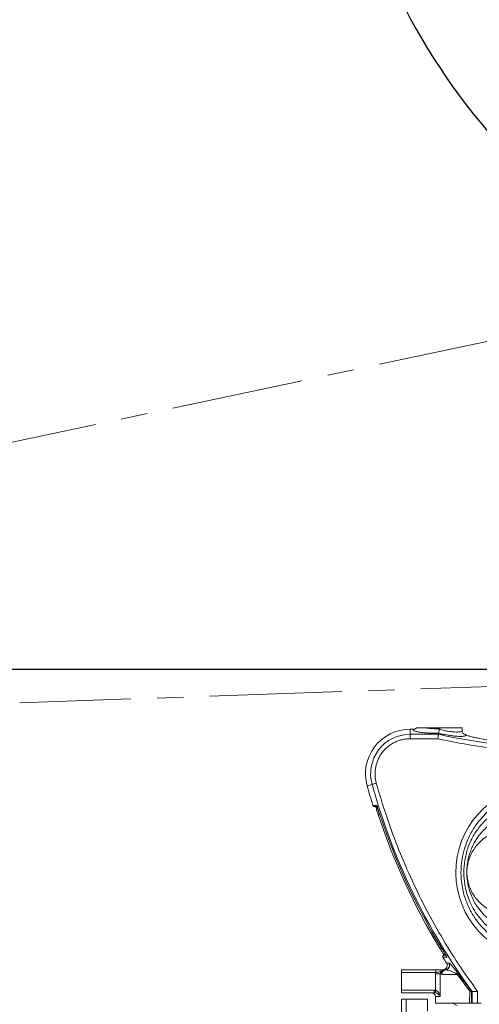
# Model space of a CAD drawing. Header units: millimetres. Extents: x 19214 to 26510, y -7957 to -532.
# Tile 121 of 150: x 21388 to 21740, y -3073 to -2321. Entities that reach past the tile are written whole.
import ezdxf

# ---------------------------------------------------------------- set-up
doc = ezdxf.new("R2010")
doc.units = ezdxf.units.MM
doc.header["$LTSCALE"] = 0.3175
doc.linetypes.add('CENTER', pattern=[50.8, 31.75, -6.35, 6.35, -6.35])
for name, color, linetype, lineweight in [('1轮廓实线层', 7, 'Continuous', 18), ('7标注层', 4, 'Continuous', 13), ('cen', 2, 'CENTER', 18)]:
    doc.layers.add(name, color=color, linetype=linetype, lineweight=lineweight)
doc.styles.add('标准汉字', font='gbenor.shx', dxfattribs={"bigfont": 'gbcbig.shx'})
doc.dimstyles.new('M1：18', dxfattribs={"dimscale": 18, "dimtxt": 3.5, "dimasz": 2.5, "dimexe": 2, "dimexo": 0, "dimgap": 1.5, "dimtad": 1, "dimdec": 1, "dimdsep": 46, "dimtxsty": '标准汉字', "dimcen": 5, "dimdle": 5, "dimclrd": 1, "dimclre": 1, "dimclrt": 256, "dimadec": 4, "dimazin": 2, "dimtfac": 1, "dimtdec": 1, "dimtmove": 0, "dimatfit": 3, "dimfxl": 1, "dimtolj": 1, "dimarcsym": 0})

# ---------------------------------------------------------------- blocks, each defined once
blk = doc.blocks.new('*D24')
at = {"layer": '7标注层', "color": 1, "lineweight": -2, "ltscale": 10, "transparency": 16777216}
for p, q in [((22118.02, -2008.55), (22118.02, -1561.67)), ((21984.33, -2246.86), (21779.99, -2490.39))]:
    blk.add_line(p, q, dxfattribs=at)
blk.add_arc((22118.02, -2087.55), 489.88, 95.26504, 224.73496, dxfattribs=at)
at = {"layer": '7标注层', "color": 1, "transparency": 16777216}
for points in [[(22073.41, -1607.23), (22072.72, -1592.25), (22118.02, -1597.67)], [(21764.94, -2437.85), (21775.1, -2426.82), (21803.13, -2462.81)]]:
    blk.add_solid(points, dxfattribs=at)
at = {"layer": 'Defpoints', "color": 0, "transparency": 16777216}
for p in [(21761.69, -1751.37), (22118.02, -2008.55), (22118.02, -2087.55), (21984.33, -2246.86), (22118.02, -2883.07)]:
    blk.add_point(p, dxfattribs=at)
at = {"layer": '7标注层', "transparency": 16777216, "insert": (21669.01, -1741.31), "char_height": 63, "attachment_point": 5, "rotation": 52.3635, "style": '标准汉字'}
blk.add_mtext('\\A1;140%%d', dxfattribs=at)
blk = doc.blocks.new('*D32')
at = {"layer": '7标注层', "color": 1, "lineweight": -2, "ltscale": 10, "transparency": 16777216}
for p, q in [((21388.46, -2067.84), (23907.11, -2067.84)), ((23871.11, -2112.84), (23871.11, -2772.49)), ((23622.99, -2817.49), (23907.11, -2817.49))]:
    blk.add_line(p, q, dxfattribs=at)
at = {"layer": '7标注层', "color": 1, "transparency": 16777216}
for points in [[(23878.61, -2112.84), (23863.61, -2112.84), (23871.11, -2067.84)], [(23863.61, -2772.49), (23878.61, -2772.49), (23871.11, -2817.49)]]:
    blk.add_solid(points, dxfattribs=at)
at = {"layer": 'Defpoints', "color": 0, "transparency": 16777216}
for p in [(21388.46, -2067.84), (23622.99, -2817.49), (23871.11, -2817.49)]:
    blk.add_point(p, dxfattribs=at)
at = {"layer": '7标注层', "transparency": 16777216, "insert": (23812.61, -2442.66), "char_height": 63, "attachment_point": 5, "rotation": 90, "style": '标准汉字'}
blk.add_mtext('\\A1;749.7', dxfattribs=at)
blk = doc.blocks.new('*D37')
at = {"layer": '7标注层', "color": 1, "lineweight": -2, "ltscale": 10, "transparency": 16777216}
for p, q in [((21988.85, -2087.55), (20467.77, -2087.55)), ((20503.77, -2772.55), (20503.77, -2132.55)), ((21960.82, -2817.55), (20467.77, -2817.55))]:
    blk.add_line(p, q, dxfattribs=at)
at = {"layer": '7标注层', "color": 1, "transparency": 16777216}
for points in [[(20511.27, -2132.55), (20496.27, -2132.55), (20503.77, -2087.55)], [(20496.27, -2772.55), (20511.27, -2772.55), (20503.77, -2817.55)]]:
    blk.add_solid(points, dxfattribs=at)
at = {"layer": 'Defpoints', "color": 0, "transparency": 16777216}
for p in [(20503.77, -2087.55), (21988.85, -2087.55), (21960.82, -2817.55)]:
    blk.add_point(p, dxfattribs=at)
at = {"layer": '7标注层', "transparency": 16777216, "insert": (20445.27, -2452.55), "char_height": 63, "attachment_point": 5, "rotation": 90, "style": '标准汉字'}
blk.add_mtext('\\A1;730', dxfattribs=at)
blk = doc.blocks.new('*D38')
at = {"layer": '7标注层', "color": 1, "lineweight": -2, "ltscale": 10, "transparency": 16777216}
for p, q in [((21960.82, -2817.55), (20467.77, -2817.55)), ((20503.77, -2862.55), (20503.77, -3217.55)), ((21743.93, -3262.55), (20467.77, -3262.55))]:
    blk.add_line(p, q, dxfattribs=at)
at = {"layer": '7标注层', "color": 1, "transparency": 16777216}
for points in [[(20511.27, -2862.55), (20496.27, -2862.55), (20503.77, -2817.55)], [(20496.27, -3217.55), (20511.27, -3217.55), (20503.77, -3262.55)]]:
    blk.add_solid(points, dxfattribs=at)
at = {"layer": 'Defpoints', "color": 0, "transparency": 16777216}
for p in [(21960.82, -2817.55), (20503.77, -3262.55), (21743.93, -3262.55)]:
    blk.add_point(p, dxfattribs=at)
at = {"layer": '7标注层', "transparency": 16777216, "insert": (20445.27, -3040.05), "char_height": 63, "attachment_point": 5, "rotation": 90, "style": '标准汉字'}
blk.add_mtext('\\A1;445', dxfattribs=at)
blk = doc.blocks.new('*D41')
at = {"layer": '7标注层', "color": 1, "lineweight": -2, "ltscale": 10, "transparency": 16777216}
for p, q in [((20615.11, -2896.42), (20615.11, -4338.66)), ((21908.02, -3320.54), (21908.02, -4338.66)), ((20660.11, -4302.66), (21863.02, -4302.66))]:
    blk.add_line(p, q, dxfattribs=at)
at = {"layer": '7标注层', "color": 1, "transparency": 16777216}
for points in [[(20660.11, -4295.16), (20660.11, -4310.16), (20615.11, -4302.66)], [(21863.02, -4310.16), (21863.02, -4295.16), (21908.02, -4302.66)]]:
    blk.add_solid(points, dxfattribs=at)
at = {"layer": 'Defpoints', "color": 0, "transparency": 16777216}
for p in [(20615.11, -2896.42), (21908.02, -3320.54), (21908.02, -4302.66)]:
    blk.add_point(p, dxfattribs=at)
at = {"layer": '7标注层', "transparency": 16777216, "insert": (21261.57, -4244.16), "char_height": 63, "attachment_point": 5, "style": '标准汉字'}
blk.add_mtext('\\A1;1292.9', dxfattribs=at)

msp = doc.modelspace()

# ---------------------------------------------------------------- linework, layer by layer
at = {"layer": '1轮廓实线层', "ltscale": 10}
for p, q in [((21686.665, -2863.196), (21686.665, -2867.045)), ((21686.665, -2863.196), (21689.132, -2863.196)), ((21691.638, -2862.034), (21691.527, -2862.194)), ((21708.394, -2866.283), (21708.309, -2867.045)), ((21708.394, -2866.283), (21708.397, -2866.281)), ((21709.368, -2862.061), (21709.368, -2863.014)), ((21726.395, -2864.321), (21726.395, -2862.061)), ((21686.665, -2867.045), (21708.309, -2867.045)), ((21686.665, -2870.448), (21686.665, -2867.045)), ((21707.932, -2870.448), (21686.665, -2870.448)), ((21728.697, -2867.183), (21728.7, -2867.184)), ((21728.7, -2867.184), (21729.213, -2867.627)), ((21729.418, -2867.683), (21729.614, -2867.763)), ((21657.567, -2905.354), (21653.859, -2906.386)), ((21661.006, -2921.428), (21658.304, -2921.426)), ((21659.388, -2922.223), (21661.698, -2922.223)), ((21664.493, -2931.309), (21663.282, -2927.898)), ((21710.781, -3030.622), (21710.375, -3030.061)), ((21710.439, -3030.061), (21710.375, -3030.061)), ((21711.702, -3037.474), (21714.748, -3037.477)), ((21713.841, -3035.736), (21712.665, -3035.736)), ((21680.016, -3047.088), (21680.016, -3049.088)), ((21680.016, -3047.088), (21706.722, -3047.088)), ((21713.396, -3047.088), (21713.736, -3047.088)), ((21713.942, -3047.088), (21713.736, -3047.088)), ((21713.78, -3047.107), (21713.942, -3047.088)), ((21713.809, -3047.109), (21713.78, -3047.107)), ((21716.179, -3041.841), (21714.472, -3041.846)), ((21716.3, -3041.883), (21716.179, -3041.841)), ((21706.171, -3049.088), (21680.016, -3049.088)), ((21680.016, -3062.547), (21680.016, -3049.088)), ((21706.103, -3050.088), (21706.171, -3049.088)), ((21706.103, -3050.088), (21709.634, -3050.088)), ((21706.103, -3062.664), (21706.103, -3050.088)), ((21709.634, -3050.088), (21709.634, -3067.547)), ((21710.768, -3050.088), (21709.634, -3050.088)), ((21710.856, -3050.493), (21722.594, -3050.493)), ((21680.016, -3062.547), (21704.961, -3062.547)), ((21680.016, -3062.547), (21680.016, -3064.547)), ((21705.512, -3064.547), (21680.016, -3064.547)), ((21680.016, -3084.547), (21680.016, -3069.547)), ((21680.016, -3069.547), (21683.539, -3069.547)), ((21683.539, -3069.547), (21683.539, -3096.67)), ((21683.539, -3069.547), (21700.016, -3069.547)), ((21700.016, -3069.547), (21700.016, -3078.547)), ((21704.961, -3062.547), (21706.103, -3062.664)), ((21706.23, -3064.617), (21705.512, -3064.547)), ((21705.962, -3067.547), (21705.962, -3072.547)), ((21709.634, -3067.547), (21705.962, -3067.547)), ((21732.323, -3063.547), (21732.003, -3072.547)), ((21733.941, -3063.547), (21733.675, -3063.547)), ((21733.675, -3072.547), (21733.675, -3063.547)), ((21733.941, -3072.547), (21733.941, -3063.547)), ((21738.154, -3072.547), (21738.154, -3063.547)), ((21732.003, -3072.547), (21705.962, -3072.547)), ((21718.991, -3072.547), (21722.582, -3074.241)), ((21733.941, -3072.547), (21733.675, -3072.547)), ((21740.862, -3072.547), (21738.154, -3072.547))]:
    msp.add_line(p, q, dxfattribs=at)
at = {"layer": '1轮廓实线层', "lineweight": 20, "ltscale": 10}
for points in [[(21714.618, -3037.185), (21714.623, -3037.202), (21714.748, -3037.477)], [(21706.171, -3049.088), (21706.181, -3048.697), (21706.213, -3048.322), (21706.264, -3047.976), (21706.332, -3047.673), (21706.416, -3047.425), (21706.511, -3047.24), (21706.615, -3047.126), (21706.722, -3047.088)], [(21704.961, -3062.547), (21704.972, -3062.937), (21705.003, -3063.312), (21705.054, -3063.658), (21705.122, -3063.961), (21705.206, -3064.21), (21705.301, -3064.395), (21705.405, -3064.509), (21705.512, -3064.547)]]:
    msp.add_lwpolyline(points, dxfattribs=at)
for centre, radius, start, end in [((21686.665, -2897.25), 34.054, 90, 195.562697), ((21686.665, -2897.25), 30.205, 90, 195.562697), ((21800.178, -2459.088), 418.174, 257.309096, 271.309353), ((22135.007, -2772.385), 499.459, 195.562697, 197.361832), ((22135.007, -2772.385), 495.61, 195.562697, 215.978535), ((21788.016, -2972.547), 66.5, 90, 260.108814), ((22135.007, -2772.385), 497.833, 198.245816, 211.250247), ((22135.007, -2772.385), 496.644, 198.291154, 211.333725), ((22135.007, -2772.385), 499.459, 212.056209, 212.64999), ((21713.315, -3043.682), 3.405, 270.041994, 32.732529), ((21702.962, -3067.547), 3, 0, 90), ((21708.243, -3063.506), 2.3, 158.517084, 208.890824)]:
    msp.add_arc(centre, radius, start, end, dxfattribs=at)
at = {"layer": '1轮廓实线层', "ltscale": 10}
for points, knots in [([(21689.132, -2863.196), (21689.036, -2863.332), (21688.846, -2863.604), (21689.098, -2864.012), (21689.755, -2864.42), (21690.722, -2864.762), (21691.794, -2865.033), (21692.776, -2865.236), (21693.953, -2865.435), (21695.404, -2865.634), (21697.217, -2865.83), (21699.178, -2865.988), (21701.229, -2866.107), (21702.814, -2866.175), (21704.311, -2866.221), (21705.568, -2866.249), (21706.924, -2866.271), (21707.907, -2866.278), (21708.397, -2866.281)], [0, 0, 0, 0, 56323.6077701, 112594.8601262, 168890.6730254, 225310.4595953, 254469.9675753, 282016.8156212, 310359.7623365, 338628.3959238, 366899.0242444, 395415.6997917, 409702.9438017, 423998.527152, 431461.8774405, 438442.7884561, 445657.4158061, 452839.3598445, 452839.3598445, 452839.3598445, 452839.3598445]), ([(21689.132, -2863.196), (21689.133, -2863.196), (21689.136, -2863.196), (21689.139, -2863.196), (21689.14, -2863.196)], [0, 0, 0, 0, 35306.5417131, 70626.2347559, 70626.2347559, 70626.2347559, 70626.2347559]), ([(21689.14, -2863.196), (21689.376, -2863.181), (21689.852, -2863.153), (21690.524, -2862.921), (21691.103, -2862.605), (21691.4, -2862.315), (21691.532, -2862.186)], [0, 0, 0, 0, 33163.7140989, 66990.4458646, 99354.0468353, 125231.7138733, 125231.7138733, 125231.7138733, 125231.7138733]), ([(21691.678, -2862.061), (21691.68, -2862.061), (21691.688, -2862.061), (21692.023, -2862.061), (21692.931, -2862.061), (21694.287, -2862.061), (21695.865, -2862.061), (21696.959, -2862.061), (21697.506, -2862.061)], [0, 0, 0, 0, 15007.6310579, 53880.9846626, 92805.0603464, 136235.8210295, 158054.0867511, 179867.8399406, 179867.8399406, 179867.8399406, 179867.8399406]), ([(21697.506, -2862.061), (21698.081, -2862.142), (21699.218, -2862.302), (21701.186, -2862.499), (21703.187, -2862.65), (21704.887, -2862.752), (21706.572, -2862.827), (21708.009, -2862.869), (21708.713, -2862.876), (21709.049, -2862.879)], [0, 0, 0, 0, 58571.2646092, 115827.2252666, 143451.6992232, 168926.2388959, 190967.8617114, 200326.9883626, 208857.6537235, 208857.6537235, 208857.6537235, 208857.6537235]), ([(21697.506, -2862.061), (21698.021, -2862.061), (21698.989, -2862.061), (21700.791, -2862.061), (21702.605, -2862.061), (21704.372, -2862.061), (21705.969, -2862.061), (21707.629, -2862.061), (21708.817, -2862.061), (21709.368, -2862.061)], [0, 0, 0, 0, 52273.1447305, 98047.3035212, 136376.6688463, 159990.2279282, 179370.9144609, 195205.472316, 208858.5799292, 208858.5799292, 208858.5799292, 208858.5799292]), ([(21729.213, -2867.627), (21729.198, -2867.751), (21729.168, -2867.999), (21728.663, -2868.29), (21727.791, -2868.516), (21726.598, -2868.642), (21725.168, -2868.677), (21723.625, -2868.641), (21721.984, -2868.534), (21720.351, -2868.376), (21718.881, -2868.203), (21717.257, -2867.979), (21715.461, -2867.694), (21713.791, -2867.399), (21712.264, -2867.105), (21710.616, -2866.774), (21709.287, -2866.481), (21708.394, -2866.283)], [0, 0, 0, 0, 53338.7327207, 106639.7094277, 159972.8782602, 213439.0315527, 249880.200491, 285962.6204725, 320242.0657573, 338534.2040687, 356602.5036758, 373878.6234155, 387345.4077817, 400820.5693323, 407728.44737, 414361.5436085, 427901.2669108, 427901.2669108, 427901.2669108, 427901.2669108]), ([(21709.049, -2862.879), (21708.996, -2863.315), (21708.89, -2864.184), (21708.704, -2865.294), (21708.525, -2866.089), (21708.44, -2866.217), (21708.397, -2866.281)], [0, 0, 0, 0, 31412.9899701, 62718.9880441, 94032.5872898, 125370.2916261, 125370.2916261, 125370.2916261, 125370.2916261]), ([(21709.049, -2862.879), (21709.102, -2862.902), (21709.208, -2862.947), (21709.315, -2862.992), (21709.368, -2863.014)], [0, 0, 0, 0, 35433.6667446, 70717.4813961, 70717.4813961, 70717.4813961, 70717.4813961]), ([(21726.395, -2862.061), (21726.362, -2862.061), (21726.297, -2862.061), (21725.781, -2862.061), (21724.987, -2862.061), (21723.929, -2862.061), (21722.666, -2862.061), (21721.251, -2862.061), (21719.786, -2862.061), (21718.336, -2862.061), (21716.962, -2862.061), (21715.601, -2862.061), (21714.271, -2862.061), (21712.979, -2862.061), (21711.741, -2862.061), (21710.544, -2862.061), (21709.75, -2862.061), (21709.368, -2862.061)], [0, 0, 0, 0, 57178.4865079, 112671.7032519, 165023.23123, 213063.8106628, 255983.1518581, 293348.189001, 325075.6160577, 348290.8068143, 367634.5787802, 383496.0555878, 396330.1791727, 406639.0060587, 414961.7685194, 421667.3742943, 427907.855165, 427907.855165, 427907.855165, 427907.855165]), ([(21709.368, -2863.014), (21709.908, -2863.232), (21711.063, -2863.698), (21712.728, -2864.168), (21714.258, -2864.498), (21716.146, -2864.824), (21718.038, -2865.065), (21720.035, -2865.245), (21721.748, -2865.325), (21723.2, -2865.319), (21724.691, -2865.219), (21725.914, -2864.976), (21726.202, -2864.659), (21726.344, -2864.504)], [0, 0, 0, 0, 7504.8699254, 16044.7907552, 26002.6737741, 36964.9830422, 60560.8413335, 84944.3488547, 118064.3455414, 151645.1489316, 185415.7260071, 252975.5036088, 318371.1775654, 318371.1775654, 318371.1775654, 318371.1775654]), ([(21726.344, -2864.504), (21726.351, -2864.499), (21726.42, -2864.452), (21726.365, -2864.383), (21726.316, -2864.321)], [0, 0, 0, 0, 7320.279238, 70794.1859305, 70794.1859305, 70794.1859305, 70794.1859305]), ([(21727.003, -2866.084), (21726.85, -2865.864), (21726.531, -2865.408), (21726.41, -2864.825), (21726.348, -2864.523)], [0, 0, 0, 0, 34097.35198, 70793.0693139, 70793.0693139, 70793.0693139, 70793.0693139]), ([(21727.011, -2866.075), (21727.226, -2866.31), (21727.692, -2866.82), (21728.344, -2867.056), (21728.697, -2867.183)], [0, 0, 0, 0, 32524.0581508, 70794.0695585, 70794.0695585, 70794.0695585, 70794.0695585]), ([(21686.665, -2870.448), (21685.754, -2870.475), (21683.89, -2870.53), (21681.063, -2870.99), (21678.189, -2871.763), (21675.322, -2872.9), (21672.528, -2874.405), (21669.876, -2876.273), (21667.434, -2878.484), (21665.267, -2880.997), (21663.428, -2883.759), (21661.953, -2886.704), (21660.864, -2889.76), (21660.165, -2892.855), (21659.838, -2895.922), (21659.865, -2898.899), (21660.181, -2901.745), (21660.628, -2903.556), (21660.846, -2904.44)], [0, 0, 0, 0, 25007.1186384, 51170.5353304, 78413.5488125, 106626.5926096, 135666.7658289, 165359.7689147, 195504.5150662, 225880.3168139, 256256.1185616, 286400.8647131, 316093.8677988, 345134.0410181, 373347.084815, 400590.098297, 426753.5149888, 451760.6336271, 451760.6336271, 451760.6336271, 451760.6336271]), ([(21708.309, -2867.045), (21708.302, -2867.109), (21708.288, -2867.238), (21708.2, -2868.033), (21708.076, -2869.142), (21707.98, -2870.012), (21707.932, -2870.448)], [0, 0, 0, 0, 31336.1525444, 62652.2238143, 93957.5745781, 125363.4469839, 125363.4469839, 125363.4469839, 125363.4469839]), ([(21809.812, -2880.554), (21802.976, -2880.614), (21789.295, -2880.734), (21768.783, -2879.652), (21748.341, -2877.625), (21728.015, -2874.656), (21714.623, -2871.85), (21707.932, -2870.448)], [0, 0, 0, 0, 30880.3021263, 61805.9831813, 92747.6817665, 123675.5871412, 154559.5058354, 154559.5058354, 154559.5058354, 154559.5058354]), ([(21729.68, -2867.789), (21729.573, -2867.676), (21729.302, -2867.39), (21728.927, -2867.262), (21728.7, -2867.184)], [0, 0, 0, 0, 28050.6381243, 70802.629652, 70802.629652, 70802.629652, 70802.629652]), ([(21809.713, -2876.253), (21806.635, -2876.269), (21800.501, -2876.3), (21791.574, -2876.071), (21782.883, -2875.66), (21774.474, -2875.06), (21766.395, -2874.295), (21758.729, -2873.392), (21751.612, -2872.386), (21745.133, -2871.317), (21739.94, -2870.332), (21735.913, -2869.471), (21732.922, -2868.756), (21730.567, -2868.117), (21729.665, -2867.79), (21729.213, -2867.627)], [0, 0, 0, 0, 31230.703735, 62234.7225563, 92906.6151572, 124012.561019, 155132.4091862, 186114.0317839, 217524.3573641, 248479.9576702, 279736.0451155, 303110.9650951, 326459.3370629, 350009.5977552, 373627.1295099, 373627.1295099, 373627.1295099, 373627.1295099]), ([(21657.567, -2905.354), (21657.625, -2905.337), (21657.745, -2905.304), (21658.512, -2905.09), (21659.602, -2904.787), (21660.442, -2904.553), (21660.846, -2904.44)], [0, 0, 0, 0, 30038.2481509, 62435.5423898, 94832.836622, 124871.0847548, 124871.0847548, 124871.0847548, 124871.0847548]), ([(21660.846, -2904.44), (21663.232, -2912.539), (21668.011, -2928.763), (21676.767, -2952.617), (21686.674, -2976.061), (21697.806, -2998.973), (21710.115, -3021.251), (21723.459, -3042.88), (21733.261, -3056.665), (21738.154, -3063.547)], [0, 0, 0, 0, 29546.9771431, 59188.8447645, 88888.2775997, 118607.5337188, 148308.7271692, 177954.1031591, 207506.3109316, 207506.3109316, 207506.3109316, 207506.3109316]), ([(21789.093, -3035.038), (21788.734, -3035.042), (21786.38, -3035.07), (21782.052, -3034.854), (21776.136, -3034.006), (21770.298, -3032.584), (21764.437, -3030.542), (21758.647, -3027.846), (21752.922, -3024.411), (21747.45, -3020.265), (21742.145, -3015.22), (21738.022, -3010.23), (21734.937, -3005.635), (21732.363, -3001.178), (21729.735, -2995.51), (21727.59, -2988.981), (21726.23, -2982.586), (21725.62, -2977.219), (21725.444, -2971.57), (21725.773, -2965.669), (21726.85, -2959.167), (21728.538, -2953.024), (21730.567, -2947.735), (21732.815, -2943.114), (21735.162, -2939.084), (21737.764, -2935.292), (21741.096, -2931.126), (21745.248, -2926.809), (21750.362, -2922.515), (21755.86, -2918.817), (21761.743, -2915.708), (21767.914, -2913.244), (21774.395, -2911.424), (21781.107, -2910.306), (21786.062, -2910.021), (21788.734, -2910.052), (21789.093, -2910.056)], [0, 0, 0, 0, 5529.9287249, 36256.1842408, 66983.3211621, 98413.3993943, 129843.1357758, 163465.7272421, 197085.3564059, 231802.1752677, 266510.2110535, 304421.361394, 323716.5216217, 343009.2566192, 374093.0136705, 405792.6191593, 430147.6831669, 454938.1530781, 471457.6060493, 498572.9163074, 526349.7525264, 552169.3976329, 578412.6476962, 599292.0692165, 620175.4940173, 641603.0710258, 663033.5208925, 695739.5713885, 728453.8921443, 762302.6685845, 796155.3862577, 830751.3860563, 865348.355469, 900957.0813712, 936564.3582128, 942090.5379915, 942090.5379915, 942090.5379915, 942090.5379915]), ([(21780.213, -2917.232), (21778.762, -2917.33), (21774.786, -2917.596), (21768.458, -2918.858), (21761.361, -2921.252), (21754.758, -2924.558), (21748.682, -2928.679), (21743.165, -2933.605), (21738.82, -2938.728), (21735.529, -2943.678), (21733.116, -2948.14), (21731.142, -2952.8), (21729.626, -2957.582), (21728.551, -2962.381), (21727.897, -2967.378), (21727.7, -2971.781), (21727.802, -2976.021), (21728.164, -2980.066), (21729.006, -2985.051), (21730.423, -2990.296), (21732.68, -2996.134), (21735.712, -3001.847), (21739.83, -3007.71), (21744.809, -3013.116), (21750.648, -3017.89), (21757.149, -3021.88), (21764.311, -3024.984), (21772.085, -3027.161), (21777.506, -3027.629), (21780.213, -3027.862)], [0, 0, 0, 0, 21738.857461, 59534.5856188, 97417.0419866, 135209.0098595, 170439.9100692, 205748.3226748, 240909.9521577, 262046.7314037, 283223.8960996, 304319.3362593, 322489.0903044, 340647.8355601, 358614.6271796, 376577.1146598, 387226.1279402, 403503.9496956, 419786.0684859, 442095.7505845, 464429.6881304, 493446.0927401, 522496.2911693, 558770.3474704, 595189.1879086, 631526.9095341, 672201.7532163, 712985.6762584, 753657.1393874, 753657.1393874, 753657.1393874, 753657.1393874]), ([(21658.304, -2921.426), (21658.347, -2921.532), (21658.438, -2921.754), (21658.676, -2921.989), (21658.994, -2922.178), (21659.235, -2922.205), (21659.388, -2922.223)], [0, 0, 0, 0, 29555.7402819, 62367.7898333, 85181.7987045, 124831.8230577, 124831.8230577, 124831.8230577, 124831.8230577]), ([(21660.582, -2922.489), (21660.567, -2922.518), (21660.516, -2922.618), (21660.583, -2922.966), (21660.752, -2923.639), (21661.092, -2924.738), (21661.593, -2926.309), (21662, -2927.57), (21662.219, -2928.249)], [0, 0, 0, 0, 8774.5019182, 30049.6019842, 57366.0269471, 91350.2685806, 131943.0729545, 179273.9612108, 179273.9612108, 179273.9612108, 179273.9612108]), ([(21663.282, -2927.898), (21662.993, -2927.173), (21662.416, -2925.724), (21661.643, -2923.855), (21661.15, -2922.736), (21660.99, -2922.441), (21660.938, -2922.343)], [0, 0, 0, 0, 35975.1227577, 71764.6882818, 107250.6938528, 124840.3169294, 124840.3169294, 124840.3169294, 124840.3169294]), ([(21663.457, -2928.254), (21663.167, -2927.383), (21662.587, -2925.64), (21661.805, -2923.376), (21661.325, -2922.077), (21661.082, -2921.51), (21661.032, -2921.456), (21661.006, -2921.428)], [0, 0, 0, 0, 38383.2069539, 76729.5452997, 115036.3217215, 134235.2487759, 153646.118182, 153646.118182, 153646.118182, 153646.118182]), ([(21661.682, -2922.261), (21661.678, -2922.388), (21661.672, -2922.61), (21661.945, -2923.502), (21662.307, -2924.652), (21662.833, -2926.278), (21663.25, -2927.565), (21663.471, -2928.25)], [0, 0, 0, 0, 31933.2151409, 55643.6760899, 83840.5976896, 116483.4136305, 153664.3682398, 153664.3682398, 153664.3682398, 153664.3682398]), ([(21770.845, -3019.133), (21768.712, -3018.717), (21764.441, -3017.885), (21758.391, -3015.651), (21752.781, -3012.775), (21747.64, -3009.26), (21742.97, -3005.105), (21739.168, -3000.651), (21736.166, -2996.133), (21733.879, -2991.741), (21732.273, -2987.546), (21731.244, -2983.821), (21730.586, -2980.614), (21730.177, -2977.458), (21730.037, -2975.239), (21729.965, -2973.171), (21729.965, -2970.056), (21730.362, -2965.667), (21731.224, -2961.272), (21732.333, -2957.392), (21733.799, -2953.618), (21735.603, -2950.004), (21737.953, -2946.176), (21740.924, -2942.278), (21744.577, -2938.484), (21748.488, -2935.239), (21753.058, -2932.18), (21758.358, -2929.456), (21764.424, -2927.213), (21768.706, -2926.378), (21770.845, -2925.961)], [0, 0, 0, 0, 42619.6206558, 85313.6880985, 127930.8592751, 167321.1618619, 206774.834432, 246089.0857496, 272554.7399336, 299076.1902722, 325425.6341625, 339589.2835881, 353746.4576198, 370075.4686545, 381516.8555599, 382526.5600733, 396781.2644705, 421515.6558829, 439509.3525429, 457519.9671467, 478836.073482, 500240.7756219, 521610.2124883, 553836.4766313, 586194.3156873, 618613.9594542, 650924.8166369, 693657.9985532, 736468.6580101, 779204.1623288, 779204.1623288, 779204.1623288, 779204.1623288]), ([(21663.282, -2927.898), (21663.144, -2927.944), (21662.931, -2928.014), (21662.675, -2928.098), (21662.5, -2928.156), (21662.362, -2928.202), (21662.23, -2928.245), (21662.215, -2928.25), (21662.205, -2928.254)], [0, 0, 0, 0, 42843.413761, 65985.1703978, 89642.3931323, 113299.6158129, 136441.3722919, 179284.7854862, 179284.7854862, 179284.7854862, 179284.7854862]), ([(21765.491, -2938.431), (21763.148, -2938.673), (21758.463, -2939.157), (21752.371, -2941.158), (21747.065, -2943.74), (21742.51, -2946.853), (21738.64, -2950.521), (21735.439, -2954.58), (21733.343, -2958.254), (21731.948, -2961.621), (21731.26, -2963.802), (21730.689, -2966.146), (21730.311, -2968.319), (21730.062, -2971.209), (21730.06, -2973.064), (21730.159, -2975.087), (21730.363, -2977.24), (21730.945, -2980.198), (21731.772, -2982.965), (21732.964, -2986.003), (21734.671, -2989.262), (21736.944, -2992.507), (21739.81, -2995.736), (21743.317, -2998.829), (21747.515, -3001.582), (21752.55, -3003.998), (21758.484, -3005.941), (21763.155, -3006.423), (21765.491, -3006.664)], [0, 0, 0, 0, 54180.810971, 108362.009531, 150040.7211931, 191778.0971713, 233366.5139401, 264170.5051789, 294892.6694473, 309545.2099817, 324180.1447524, 330051.4594815, 345090.1865937, 355167.2815801, 369532.8534696, 369849.5116457, 382577.5445521, 398940.3261141, 412744.7843266, 426564.1756081, 451886.9329809, 477368.4822812, 502813.6711818, 540859.5286023, 579005.3870556, 617105.3294632, 671117.3029709, 725128.8483821, 725128.8483821, 725128.8483821, 725128.8483821]), ([(21710.375, -3030.061), (21710.251, -3030.136), (21710.059, -3030.253), (21709.829, -3030.392), (21709.672, -3030.487), (21709.547, -3030.563), (21709.429, -3030.635), (21709.414, -3030.644), (21709.405, -3030.649)], [0, 0, 0, 0, 42890.7472957, 66058.0709848, 89741.4302812, 113424.7895792, 136592.1132726, 179482.860581, 179482.860581, 179482.860581, 179482.860581]), ([(21709.418, -3030.641), (21709.713, -3031.125), (21710.277, -3032.052), (21711.054, -3033.306), (21711.705, -3034.317), (21712.25, -3035.009), (21712.595, -3035.347), (21712.815, -3035.399), (21712.853, -3035.408)], [0, 0, 0, 0, 42049.966415, 80537.8418345, 115238.8501309, 146303.1152875, 173687.5413403, 179464.8197518, 179464.8197518, 179464.8197518, 179464.8197518]), ([(21714.748, -3037.477), (21714.75, -3037.447), (21714.752, -3037.387), (21714.511, -3036.915), (21714.118, -3036.21), (21713.417, -3035.002), (21712.301, -3033.126), (21711.299, -3031.476), (21710.798, -3030.651)], [0, 0, 0, 0, 22422.2696218, 44922.8637398, 67418.3244868, 89871.644445, 134706.4431615, 179512.2375875, 179512.2375875, 179512.2375875, 179512.2375875]), ([(21712.665, -3035.736), (21712.564, -3035.744), (21712.388, -3035.757), (21712.205, -3035.83), (21712.118, -3035.876), (21712.095, -3035.889), (21712.09, -3035.892), (21712.088, -3035.893), (21712.088, -3035.894), (21712.087, -3035.894), (21711.994, -3035.949), (21711.835, -3036.076), (21711.656, -3036.323), (21711.547, -3036.601), (21711.517, -3036.9), (21711.56, -3037.202), (21711.654, -3037.381), (21711.702, -3037.474)], [0, 0, 0, 0, 53408.0835069, 92796.7580839, 103184.7187997, 105858.5457083, 106554.6382471, 106741.8132669, 106795.1393185, 106811.7339485, 106821.6156497, 164076.4141503, 213240.1593877, 267407.0652469, 319862.4476788, 371683.1104396, 426376.6793811, 426376.6793811, 426376.6793811, 426376.6793811]), ([(21713.396, -3047.088), (21713.393, -3047.088), (21713.379, -3047.088), (21713.35, -3047.088), (21713.288, -3047.088), (21713.161, -3047.092), (21712.83, -3047.109), (21712.14, -3047.2), (21711.161, -3047.499), (21710.12, -3048.099), (21709.142, -3048.687), (21707.873, -3048.969), (21706.73, -3049.049), (21706.171, -3049.088)], [0, 0, 0, 0, 442.4137719, 1864.8602934, 4070.7577775, 8859.062112, 19137.5883188, 49252.7482445, 103390.0523653, 155705.3344493, 208019.7231694, 263828.6513252, 317318.622732, 317318.622732, 317318.622732, 317318.622732]), ([(21706.722, -3047.088), (21707.493, -3047.088), (21709.033, -3047.088), (21710.646, -3047.088), (21711.681, -3047.088), (21712.407, -3047.088), (21712.825, -3047.088), (21713.046, -3047.088)], [0, 0, 0, 0, 35144.0193573, 70226.2940734, 96908.896079, 123701.1212255, 153817.1336912, 153817.1336912, 153817.1336912, 153817.1336912]), ([(21713.396, -3047.088), (21712.98, -3047.117), (21712.191, -3047.174), (21711.133, -3047.624), (21710.314, -3048.276), (21709.824, -3049.033), (21709.649, -3049.673), (21709.638, -3049.99), (21709.634, -3050.088)], [0, 0, 0, 0, 47174.6896213, 89379.4426949, 123913.9039619, 153047.8145866, 171269.8378157, 179420.38409, 179420.38409, 179420.38409, 179420.38409]), ([(21710.856, -3050.493), (21710.895, -3050.1), (21710.976, -3049.28), (21711.633, -3048.192), (21712.616, -3047.377), (21713.419, -3047.196), (21713.809, -3047.109)], [0, 0, 0, 0, 29679.185284, 61787.2773947, 94276.0324847, 124954.299965, 124954.299965, 124954.299965, 124954.299965]), ([(21713.736, -3047.088), (21713.241, -3047.138), (21712.384, -3047.224), (21711.692, -3047.748), (21711.4, -3047.968)], [0, 0, 0, 0, 40756.162105, 70480.2401908, 70480.2401908, 70480.2401908, 70480.2401908]), ([(21713.78, -3047.107), (21713.355, -3047.182), (21712.516, -3047.329), (21711.769, -3047.757), (21711.4, -3047.968)], [0, 0, 0, 0, 35634.1212031, 70481.1396478, 70481.1396478, 70481.1396478, 70481.1396478]), ([(21711.601, -3047.088), (21711.615, -3047.088), (21712.01, -3047.086), (21712.788, -3046.941), (21713.712, -3046.431), (21714.14, -3045.942), (21714.315, -3045.742)], [0, 0, 0, 0, 1621.0448372, 47389.0217525, 93157.6366941, 124970.5657092, 124970.5657092, 124970.5657092, 124970.5657092]), ([(21713.809, -3047.109), (21714.06, -3047.064), (21714.589, -3046.97), (21715.346, -3046.584), (21716.03, -3045.993), (21716.546, -3045.208), (21716.831, -3044.312), (21716.86, -3043.408), (21716.684, -3042.577), (21716.424, -3042.106), (21716.3, -3041.883)], [0, 0, 0, 0, 25913.5776704, 54487.0564333, 85156.5350142, 116992.5606318, 148828.5862489, 179498.0648286, 208071.54359, 233985.1212589, 233985.1212589, 233985.1212589, 233985.1212589]), ([(21722.594, -3050.493), (21721.737, -3049.969), (21720, -3048.906), (21718.05, -3048.112), (21716.352, -3047.544), (21714.928, -3047.222), (21714.183, -3047.147), (21713.809, -3047.109)], [0, 0, 0, 0, 29860.5248918, 60571.9930772, 91406.6663084, 122490.5424181, 153887.3869277, 153887.3869277, 153887.3869277, 153887.3869277]), ([(21714.315, -3045.742), (21714.505, -3045.439), (21714.875, -3044.848), (21715.053, -3043.809), (21714.954, -3042.769), (21714.632, -3042.154), (21714.472, -3041.846)], [0, 0, 0, 0, 32142.044162, 62590.080847, 93798.865981, 124992.8436268, 124992.8436268, 124992.8436268, 124992.8436268]), ([(21722.297, -3048.6), (21721.94, -3048.124), (21721.23, -3047.175), (21720.394, -3046.102), (21719.669, -3045.197), (21719.045, -3044.447), (21718.506, -3043.825), (21717.887, -3043.146), (21717.264, -3042.528), (21716.691, -3042.061), (21716.432, -3041.942), (21716.3, -3041.883)], [0, 0, 0, 0, 21877.7551067, 43548.5041954, 66101.3946638, 87724.8886701, 109724.8390972, 131843.189147, 174584.7977854, 218294.2138002, 262923.3186237, 262923.3186237, 262923.3186237, 262923.3186237]), ([(21711.4, -3047.968), (21711.205, -3048.246), (21710.815, -3048.802), (21710.697, -3049.637), (21710.756, -3050.008), (21710.768, -3050.088)], [0, 0, 0, 0, 43645.7063472, 87350.6927856, 99355.7510806, 99355.7510806, 99355.7510806, 99355.7510806]), ([(21710.856, -3050.493), (21710.856, -3050.49), (21710.826, -3050.355), (21710.797, -3050.22), (21710.768, -3050.088)], [0, 0, 0, 0, 1438.034161, 70472.4347402, 70472.4347402, 70472.4347402, 70472.4347402]), ([(21722.297, -3048.6), (21723.458, -3050.159), (21725.785, -3053.284), (21729.586, -3058.294), (21732.311, -3061.796), (21733.675, -3063.547)], [0, 0, 0, 0, 33049.2956351, 66223.5971694, 99418.1289455, 99418.1289455, 99418.1289455, 99418.1289455]), ([(21722.594, -3050.493), (21724.053, -3052.488), (21727.084, -3056.632), (21730.534, -3061.186), (21732.323, -3063.547)], [0, 0, 0, 0, 33941.6864722, 70511.6446913, 70511.6446913, 70511.6446913, 70511.6446913]), ([(21706.103, -3062.664), (21706.534, -3062.857), (21707.564, -3063.318), (21708.77, -3064.835), (21709.395, -3066.323), (21709.598, -3067.317), (21709.633, -3067.543), (21709.634, -3067.547)], [0, 0, 0, 0, 30772.0382432, 73529.8681228, 135504.4641743, 153456.2734319, 153749.9750112, 153749.9750112, 153749.9750112, 153749.9750112]), ([(21709.634, -3067.547), (21709.633, -3067.545), (21709.583, -3067.409), (21709.324, -3066.813), (21708.671, -3065.925), (21707.55, -3065.019), (21706.614, -3064.734), (21706.23, -3064.617)], [0, 0, 0, 0, 345.112645, 18466.6644891, 81120.702622, 123888.6670029, 153772.1422798, 153772.1422798, 153772.1422798, 153772.1422798]), ([(21733.675, -3063.547), (21733.571, -3063.547), (21733.364, -3063.547), (21732.67, -3063.547), (21732.323, -3063.547)], [0, 0, 0, 0, 35269.5810989, 70557.9097101, 70557.9097101, 70557.9097101, 70557.9097101]), ([(21738.154, -3063.547), (21737.666, -3063.547), (21736.688, -3063.547), (21735.56, -3063.547), (21734.808, -3063.547), (21734.354, -3063.547), (21734.031, -3063.547), (21733.971, -3063.547), (21733.941, -3063.547)], [0, 0, 0, 0, 44739.6790618, 89566.0010744, 112126.0311374, 134646.8860714, 157039.1361911, 179660.3091296, 179660.3091296, 179660.3091296, 179660.3091296]), ([(21733.675, -3072.547), (21733.518, -3072.547), (21733.239, -3072.547), (21732.381, -3072.547), (21732.003, -3072.547)], [0, 0, 0, 0, 39448.4986017, 70545.116696, 70545.116696, 70545.116696, 70545.116696]), ([(21738.154, -3072.547), (21737.606, -3072.547), (21736.509, -3072.547), (21735.147, -3072.547), (21734.18, -3072.547), (21734.021, -3072.547), (21733.941, -3072.547)], [0, 0, 0, 0, 34981.9239422, 70015.2953312, 97596.4729434, 125094.310301, 125094.310301, 125094.310301, 125094.310301])]:
    msp.add_open_spline(points, degree=3, knots=knots, dxfattribs=at)
msp.add_open_spline([(21722.594, -3050.493), (21722.636, -3050.149), (21722.719, -3049.46), (21722.438, -3048.887), (21722.297, -3048.6)], degree=3, dxfattribs=at)
at = {"layer": '7标注层', "ltscale": 10}
for centre, radius, start, end in [((22118.016, -2817.547), 1504.97, 298.995883, 183.004117), ((21388.461, -2843.024), 775.188, 26.645751, 183.949697)]:
    msp.add_arc(centre, radius, start, end, dxfattribs=at)
at = {"layer": 'cen', "ltscale": 10}
msp.add_line((21347.71, -2651.307), (22081.321, -2495.373), dxfattribs=at)
at = {"layer": 'cen', "color": 6, "ltscale": 10}
msp.add_line((22118.016, -2817.547), (21388.461, -2843.024), dxfattribs=at)

# ---------------------------------------------------------------- dimensions: what is measured, and where the dimension line sits
at = {"layer": '7标注层', "ltscale": 10}
dim = msp.add_angular_dim_2l(base=(21761.693, -1751.373), line1=((22118.016, -2883.07), (22118.016, -2008.553)), line2=((22118.016, -2087.547), (21984.333, -2246.864)), dimstyle='M1：18', override={"dimsah": 1, "dimtdec": 4, "dimtmove": 2}, dxfattribs=at)
dim.commit()
dim.dimension.update_dxf_attribs({"geometry": '*D24', "text_midpoint": (21669.014, -1741.313), "dimtype": 162})
for base, p1, p2, angle, picture, middle in [((23871.112, -2817.49), (21388.461, -2067.836), (23622.986, -2817.49), 270, '*D32', (23812.612, -2442.663)), ((20503.774, -2087.547), (21960.815, -2817.547), (21988.846, -2087.547), 90, '*D37', (20445.274, -2452.547)), ((20503.774, -3262.547), (21960.815, -2817.547), (21743.925, -3262.547), 270, '*D38', (20445.274, -3040.047))]:
    dim = msp.add_linear_dim(base=base, p1=p1, p2=p2, angle=angle, dimstyle='M1：18', override={"dimsah": 1, "dimtzin": 8}, dxfattribs=at)
    dim.commit()
    dim.dimension.update_dxf_attribs({"geometry": picture, "text_midpoint": middle})
dim = msp.add_linear_dim(base=(21908.016, -4302.66), p1=(20615.114, -2896.419), p2=(21908.016, -3320.541), dimstyle='M1：18', override={"dimsah": 1, "dimtzin": 8}, dxfattribs=at)
dim.commit()
dim.dimension.update_dxf_attribs({"geometry": '*D41', "text_midpoint": (21261.565, -4244.16)})

doc.saveas('drawing.dxf')
